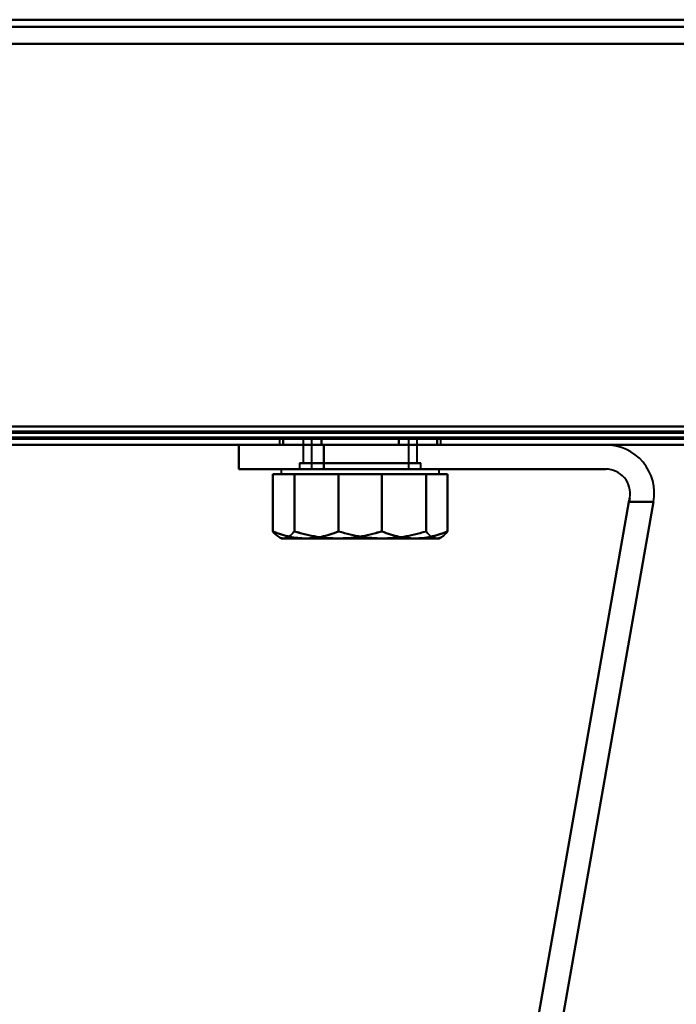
# Model space of a CAD drawing. Header units: millimetres. Extents: x -1087 to 1688, y -120 to 1171.
# Tile 9 of 90: x -558 to -504, y 82 to 163. Entities that reach past the tile are written whole.
import ezdxf

# ---------------------------------------------------------------- set-up
doc = ezdxf.new("R2010")
doc.units = ezdxf.units.MM
doc.layers.add('G-IMPT', color=8, linetype='Continuous', lineweight=40)

# ---------------------------------------------------------------- blocks, each defined once
blk = doc.blocks.new('NEXA 1500 CALQUES_dwg-769064-Arrière')
at = {"layer": 'G-IMPT'}
for p, q in [((653.9, 163.372), (-653.9, 163.372)), ((-688.9, 128.872), (167.9, 128.872)), ((-654.4, 128.372), (654.4, 128.372)), ((-654.4, 128.372), (654.4, 128.372)), ((-540.434, 128.372), (-540.434, 126.372)), ((-540.434, 128.372), (-533.434, 128.372)), ((-540.434, 128.372), (-536.27, 128.372)), ((-533.434, 128.372), (-540.434, 128.372)), ((-536.27, 128.372), (-540.434, 128.372)), ((-537.084, 128.872), (-537.084, 128.372)), ((-537.084, 128.872), (-537.084, 128.372)), ((-530.434, 128.872), (-537.084, 128.872)), ((-537.084, 128.872), (-530.434, 128.872)), ((-530.434, 128.872), (-537.084, 128.872)), ((-537.084, 128.872), (-530.434, 128.872)), ((-537.084, 128.372), (-530.434, 128.372)), ((-537.084, 128.372), (-530.434, 128.372)), ((-523.784, 128.372), (-537.084, 128.372)), ((-523.784, 128.372), (-537.084, 128.372)), ((-537.084, 128.372), (-530.434, 128.372)), ((-537.084, 128.372), (-530.434, 128.372)), ((-523.784, 128.372), (-537.084, 128.372)), ((-523.784, 128.372), (-537.084, 128.372)), ((-536.27, 128.372), (-533.434, 128.372)), ((-533.434, 128.372), (-536.27, 128.372)), ((-535.134, 128.872), (-535.134, 126.872)), ((-535.134, 128.872), (-535.134, 126.872)), ((-535.134, 128.872), (-530.434, 128.872)), ((-525.734, 128.872), (-535.134, 128.872)), ((-530.434, 128.872), (-535.134, 128.872)), ((-535.134, 128.872), (-530.434, 128.872)), ((-528.084, 128.872), (-535.134, 128.872)), ((-534.434, 128.872), (-534.434, 126.372)), ((-534.434, 128.872), (-534.434, 126.372)), ((-534.434, 128.872), (-526.595, 128.872)), ((-530.434, 128.872), (-534.434, 128.872)), ((-534.434, 128.872), (-526.595, 128.872)), ((-530.434, 128.872), (-534.434, 128.872)), ((-534.274, 128.872), (-530.434, 128.872)), ((-534.274, 128.872), (-530.434, 128.872)), ((-530.434, 128.872), (-532.784, 128.872)), ((-530.434, 128.872), (-526.434, 128.872)), ((-530.434, 128.872), (-525.734, 128.872)), ((-526.434, 128.872), (-530.434, 128.872)), ((-525.734, 128.872), (-530.434, 128.872)), ((-530.434, 128.872), (-526.434, 128.872)), ((-530.434, 128.872), (-525.734, 128.872)), ((-526.434, 128.872), (-530.434, 128.872)), ((-525.734, 128.872), (-530.434, 128.872)), ((-523.784, 128.872), (-530.434, 128.872)), ((-530.434, 128.872), (-523.784, 128.872)), ((-523.784, 128.872), (-530.434, 128.872)), ((-530.434, 128.872), (-523.784, 128.872)), ((-530.434, 128.372), (-523.784, 128.372)), ((-530.434, 128.372), (-523.784, 128.372)), ((-526.434, 126.372), (-526.434, 128.872)), ((-526.434, 126.372), (-526.434, 128.872)), ((-525.734, 126.872), (-525.734, 128.872)), ((-525.734, 126.872), (-525.734, 128.872)), ((-523.784, 128.372), (-523.784, 128.872)), ((-523.784, 128.372), (-523.784, 128.872)), ((-535.434, 126.872), (-535.434, 126.372)), ((-535.434, 126.872), (-535.434, 126.372)), ((-525.434, 126.872), (-535.434, 126.872)), ((-525.434, 126.872), (-535.434, 126.872)), ((-535.434, 126.872), (-525.434, 126.872)), ((-535.434, 126.872), (-525.434, 126.872)), ((-525.434, 126.872), (-535.434, 126.872)), ((-525.434, 126.872), (-535.434, 126.872)), ((-535.434, 126.872), (-525.434, 126.872)), ((-535.434, 126.872), (-525.434, 126.872)), ((-535.134, 126.872), (-530.434, 126.872)), ((-535.134, 126.872), (-525.734, 126.872)), ((-530.434, 126.872), (-535.134, 126.872)), ((-535.134, 126.872), (-528.084, 126.872)), ((-526.364, 126.872), (-535.134, 126.872)), ((-525.734, 126.872), (-534.505, 126.872)), ((-532.784, 126.872), (-526.364, 126.872)), ((-530.434, 126.872), (-525.734, 126.872)), ((-525.734, 126.872), (-530.434, 126.872)), ((-528.084, 126.872), (-525.734, 126.872)), ((-525.434, 126.372), (-525.434, 126.872)), ((-525.434, 126.372), (-525.434, 126.872)), ((-533.434, 126.372), (-540.434, 126.372)), ((-540.434, 126.372), (-533.434, 126.372)), ((-540.434, 126.372), (-533.434, 126.372)), ((-533.434, 126.372), (-540.434, 126.372)), ((-536.934, 126.372), (-536.934, 125.972)), ((-536.934, 126.372), (-536.934, 125.972)), ((-536.934, 126.372), (-528.611, 126.372)), ((-536.934, 126.372), (-528.611, 126.372)), ((-528.611, 126.372), (-536.934, 126.372)), ((-528.611, 126.372), (-536.934, 126.372)), ((-536.934, 125.972), (-534.926, 125.972)), ((-536.934, 125.972), (-534.926, 125.972)), ((-534.926, 125.972), (-536.934, 125.972)), ((-534.926, 125.972), (-536.934, 125.972)), ((-536.749, 125.972), (-532.257, 125.972)), ((-536.749, 125.972), (-532.257, 125.972)), ((-532.257, 125.972), (-536.749, 125.972)), ((-532.257, 125.972), (-536.749, 125.972)), ((-525.434, 126.372), (-535.434, 126.372)), ((-525.434, 126.372), (-535.434, 126.372)), ((-535.434, 126.372), (-525.434, 126.372)), ((-535.434, 126.372), (-525.434, 126.372)), ((-525.434, 126.372), (-535.434, 126.372)), ((-525.434, 126.372), (-535.434, 126.372)), ((-535.434, 126.372), (-525.434, 126.372)), ((-535.434, 126.372), (-525.434, 126.372)), ((-534.926, 125.972), (-528.611, 125.972)), ((-534.926, 125.972), (-528.611, 125.972)), ((-528.611, 125.972), (-534.926, 125.972)), ((-528.611, 125.972), (-534.926, 125.972)), ((-526.595, 126.372), (-534.434, 126.372)), ((-534.434, 126.372), (-526.595, 126.372)), ((-526.595, 126.372), (-534.434, 126.372)), ((-534.434, 126.372), (-526.595, 126.372)), ((-526.434, 126.372), (-534.274, 126.372)), ((-534.274, 126.372), (-526.434, 126.372)), ((-526.434, 126.372), (-534.274, 126.372)), ((-534.274, 126.372), (-526.434, 126.372)), ((-532.257, 126.372), (-523.934, 126.372)), ((-532.257, 126.372), (-523.934, 126.372)), ((-523.934, 126.372), (-532.257, 126.372)), ((-523.934, 126.372), (-532.257, 126.372)), ((-532.257, 125.972), (-525.943, 125.972)), ((-532.257, 125.972), (-525.943, 125.972)), ((-525.943, 125.972), (-532.257, 125.972)), ((-525.943, 125.972), (-532.257, 125.972)), ((-528.611, 125.972), (-524.12, 125.972)), ((-528.611, 125.972), (-524.12, 125.972)), ((-524.12, 125.972), (-528.611, 125.972)), ((-524.12, 125.972), (-528.611, 125.972)), ((-525.943, 125.972), (-523.934, 125.972)), ((-525.943, 125.972), (-523.934, 125.972)), ((-523.934, 125.972), (-525.943, 125.972)), ((-523.934, 125.972), (-525.943, 125.972)), ((-523.934, 125.972), (-523.934, 126.372)), ((-523.934, 125.972), (-523.934, 126.372)), ((-537.12, 120.78), (-536.934, 120.672)), ((-537.12, 120.78), (-536.934, 120.672)), ((-523.934, 120.672), (-523.748, 120.78)), ((-523.934, 120.672), (-523.748, 120.78)), ((-536.934, 120.672), (-534.926, 120.672)), ((-536.934, 120.672), (-534.926, 120.672)), ((-534.926, 120.672), (-536.934, 120.672)), ((-534.926, 120.672), (-536.934, 120.672)), ((-536.749, 120.672), (-532.257, 120.672)), ((-536.749, 120.672), (-532.257, 120.672)), ((-532.257, 120.672), (-536.749, 120.672)), ((-532.257, 120.672), (-536.749, 120.672)), ((-534.926, 120.672), (-528.611, 120.672)), ((-534.926, 120.672), (-528.611, 120.672)), ((-528.611, 120.672), (-534.926, 120.672)), ((-528.611, 120.672), (-534.926, 120.672)), ((-532.257, 120.672), (-525.943, 120.672)), ((-532.257, 120.672), (-525.943, 120.672)), ((-525.943, 120.672), (-532.257, 120.672)), ((-525.943, 120.672), (-532.257, 120.672)), ((-528.611, 120.672), (-524.12, 120.672)), ((-528.611, 120.672), (-524.12, 120.672)), ((-524.12, 120.672), (-528.611, 120.672)), ((-524.12, 120.672), (-528.611, 120.672)), ((-525.943, 120.672), (-523.934, 120.672)), ((-525.943, 120.672), (-523.934, 120.672)), ((-523.934, 120.672), (-525.943, 120.672)), ((-523.934, 120.672), (-525.943, 120.672))]:
    blk.add_line(p, q, dxfattribs=at)
at = {"layer": 'G-IMPT', "flags": 128}
for points in [[(-653.9, 163.372), (-326.95, 163.372), (0, 163.372), (326.95, 163.372), (653.9, 163.372)], [(653.9, 163.372), (326.95, 163.372), (0, 163.372), (-326.95, 163.372), (-653.9, 163.372)], [(-653.9, 163.372), (-326.95, 163.372), (0, 163.372), (326.95, 163.372), (653.9, 163.372)], [(653.9, 163.372), (326.95, 163.372), (0, 163.372), (-326.95, 163.372), (-653.9, 163.372)], [(-653.9, 162.772), (-326.95, 162.772), (0, 162.772), (326.95, 162.772), (653.9, 162.772)], [(653.9, 162.772), (326.95, 162.772), (0, 162.772), (-326.95, 162.772), (-653.9, 162.772)], [(653.9, 162.772), (326.95, 162.772), (0, 162.772), (-326.95, 162.772), (-653.9, 162.772)], [(-653.9, 162.772), (-326.95, 162.772), (0, 162.772), (326.95, 162.772), (653.9, 162.772)], [(654.4, 161.372), (327.2, 161.372), (0, 161.372), (-327.2, 161.372), (-654.4, 161.372)], [(-654.4, 161.372), (-327.2, 161.372), (0, 161.372), (327.2, 161.372), (654.4, 161.372)], [(653.9, 161.372), (326.95, 161.372), (0, 161.372), (-326.95, 161.372), (-653.9, 161.372)], [(653.9, 161.372), (326.95, 161.372), (0, 161.372), (-326.95, 161.372), (-653.9, 161.372)], [(-653.9, 161.372), (-326.95, 161.372), (0, 161.372), (326.95, 161.372), (653.9, 161.372)], [(-653.9, 161.372), (-326.95, 161.372), (0, 161.372), (326.95, 161.372), (653.9, 161.372)], [(653.9, 161.372), (326.95, 161.372), (0, 161.372), (-326.95, 161.372), (-653.9, 161.372)], [(-653.9, 161.372), (-326.95, 161.372), (0, 161.372), (326.95, 161.372), (653.9, 161.372)], [(653.9, 129.872), (326.95, 129.872), (0, 129.872), (-326.95, 129.872), (-653.9, 129.872)], [(-653.9, 129.872), (-326.95, 129.872), (0, 129.872), (326.95, 129.872), (653.9, 129.872)], [(653.9, 129.872), (326.95, 129.872), (0, 129.872), (-326.95, 129.872), (-653.9, 129.872)], [(-653.9, 129.872), (-326.95, 129.872), (0, 129.872), (326.95, 129.872), (653.9, 129.872)], [(-653.9, 129.872), (-326.95, 129.872), (0, 129.872), (326.95, 129.872), (653.9, 129.872)], [(653.9, 129.872), (326.95, 129.872), (0, 129.872), (-326.95, 129.872), (-653.9, 129.872)], [(653.9, 129.872), (326.95, 129.872), (0, 129.872), (-326.95, 129.872), (-653.9, 129.872)], [(-653.9, 129.872), (-326.95, 129.872), (0, 129.872), (326.95, 129.872), (653.9, 129.872)], [(-689.4, 128.972), (-474.95, 128.972), (-260.5, 128.972), (-46.05, 128.972), (168.4, 128.972)], [(-689.4, 128.972), (-474.95, 128.972), (-260.5, 128.972), (-46.05, 128.972), (168.4, 128.972)], [(168.4, 128.972), (-46.05, 128.972), (-260.5, 128.972), (-474.95, 128.972), (-689.4, 128.972)], [(167.9, 129.472), (-46.3, 129.472), (-260.5, 129.472), (-474.7, 129.472), (-688.9, 129.472)], [(167.9, 129.472), (-46.3, 129.472), (-260.5, 129.472), (-474.7, 129.472), (-688.9, 129.472)], [(-688.9, 129.472), (-474.7, 129.472), (-260.5, 129.472), (-46.3, 129.472), (167.9, 129.472)], [(-688.9, 129.372), (-474.7, 129.372), (-260.5, 129.372), (-46.3, 129.372), (167.9, 129.372)], [(167.9, 129.372), (-46.3, 129.372), (-260.5, 129.372), (-474.7, 129.372), (-688.9, 129.372)], [(-688.9, 129.372), (-474.7, 129.372), (-260.5, 129.372), (-46.3, 129.372), (167.9, 129.372)], [(654.4, 128.972), (327.2, 128.972), (0, 128.972), (-327.2, 128.972), (-654.4, 128.972)], [(-654.4, 128.972), (-327.2, 128.972), (0, 128.972), (327.2, 128.972), (654.4, 128.972)], [(-654.4, 128.972), (-327.2, 128.972), (0, 128.972), (327.2, 128.972), (654.4, 128.972)], [(654.4, 128.972), (327.2, 128.972), (0, 128.972), (-327.2, 128.972), (-654.4, 128.972)], [(654.4, 128.972), (327.2, 128.972), (0, 128.972), (-327.2, 128.972), (-654.4, 128.972)], [(654.4, 128.972), (327.2, 128.972), (0, 128.972), (-327.2, 128.972), (-654.4, 128.972)], [(-654.4, 128.972), (-327.2, 128.972), (0, 128.972), (327.2, 128.972), (654.4, 128.972)], [(-654.4, 128.972), (-327.2, 128.972), (0, 128.972), (327.2, 128.972), (654.4, 128.972)], [(654.4, 128.972), (327.2, 128.972), (0, 128.972), (-327.2, 128.972), (-654.4, 128.972)], [(-654, 129.372), (-327, 129.372), (0, 129.372), (327, 129.372), (654, 129.372)], [(654, 129.372), (327, 129.372), (0, 129.372), (-327, 129.372), (-654, 129.372)], [(-653.9, 129.472), (-326.95, 129.472), (0, 129.472), (326.95, 129.472), (653.9, 129.472)], [(653.9, 129.472), (326.95, 129.472), (0, 129.472), (-326.95, 129.472), (-653.9, 129.472)], [(653.9, 129.372), (326.95, 129.372), (0, 129.372), (-326.95, 129.372), (-653.9, 129.372)], [(-653.9, 129.372), (-326.95, 129.372), (0, 129.372), (326.95, 129.372), (653.9, 129.372)], [(168.4, 128.872), (-46.05, 128.872), (-260.5, 128.872), (-474.95, 128.872), (-689.4, 128.872)], [(-689.4, 128.372), (-474.95, 128.372), (-260.5, 128.372), (-46.05, 128.372), (168.4, 128.372)], [(-689.4, 128.372), (-474.95, 128.372), (-260.5, 128.372), (-46.05, 128.372), (168.4, 128.372)], [(168.4, 128.372), (-46.05, 128.372), (-260.5, 128.372), (-474.95, 128.372), (-689.4, 128.372)], [(168.4, 128.372), (-46.05, 128.372), (-260.5, 128.372), (-474.95, 128.372), (-689.4, 128.372)], [(-688.9, 128.872), (-474.7, 128.872), (-260.5, 128.872), (-46.3, 128.872), (167.9, 128.872)], [(167.9, 128.872), (-46.3, 128.872), (-260.5, 128.872), (-474.7, 128.872), (-688.9, 128.872)], [(-688.9, 128.872), (-474.7, 128.872), (-260.5, 128.872), (-46.3, 128.872), (167.9, 128.872)], [(167.9, 128.872), (-46.3, 128.872), (-260.5, 128.872), (-474.7, 128.872), (-688.9, 128.872)], [(-688.9, 128.872), (-474.7, 128.872), (-260.5, 128.872), (-46.3, 128.872), (167.9, 128.872)], [(167.9, 128.872), (-46.3, 128.872), (-260.5, 128.872), (-474.7, 128.872), (-688.9, 128.872)], [(-654.4, 128.872), (-327.2, 128.872), (0, 128.872), (327.2, 128.872), (654.4, 128.872)], [(654.4, 128.872), (327.2, 128.872), (0, 128.872), (-327.2, 128.872), (-654.4, 128.872)], [(-654.4, 128.872), (-327.2, 128.872), (0, 128.872), (327.2, 128.872), (654.4, 128.872)], [(-654.4, 128.372), (-327.2, 128.372), (0, 128.372), (327.2, 128.372), (654.4, 128.372)], [(654.4, 128.372), (327.2, 128.372), (0, 128.372), (-327.2, 128.372), (-654.4, 128.372)], [(-654, 128.872), (-327, 128.872), (0, 128.872), (327, 128.872), (654, 128.872)], [(654, 128.872), (327, 128.872), (0, 128.872), (-327, 128.872), (-654, 128.872)], [(-654, 128.872), (-327, 128.872), (0, 128.872), (327, 128.872), (654, 128.872)], [(654, 128.872), (327, 128.872), (0, 128.872), (-327, 128.872), (-654, 128.872)], [(-653.9, 128.872), (-326.95, 128.872), (0, 128.872), (326.95, 128.872), (653.9, 128.872)], [(653.9, 128.872), (326.95, 128.872), (0, 128.872), (-326.95, 128.872), (-653.9, 128.872)], [(653.9, 128.872), (326.95, 128.872), (0, 128.872), (-326.95, 128.872), (-653.9, 128.872)], [(-653.9, 128.872), (-326.95, 128.872), (0, 128.872), (326.95, 128.872), (653.9, 128.872)], [(-653.9, 128.872), (-326.95, 128.872), (0, 128.872), (326.95, 128.872), (653.9, 128.872)], [(653.9, 128.872), (326.95, 128.872), (0, 128.872), (-326.95, 128.872), (-653.9, 128.872)], [(-639.165, 128.372), (-613.441, 128.372), (-587.717, 128.372), (-561.993, 128.372), (-536.27, 128.372)], [(-536.27, 128.372), (-561.993, 128.372), (-587.717, 128.372), (-613.441, 128.372), (-639.165, 128.372)], [(-540.434, 128.372), (-564.076, 128.372), (-587.717, 128.372), (-611.359, 128.372), (-635, 128.372)], [(-635, 128.372), (-611.359, 128.372), (-587.717, 128.372), (-564.076, 128.372), (-540.434, 128.372)], [(-540.434, 128.372), (-564.076, 128.372), (-587.717, 128.372), (-611.359, 128.372), (-635, 128.372)], [(-635, 128.372), (-611.359, 128.372), (-587.717, 128.372), (-564.076, 128.372), (-540.434, 128.372)], [(-540.434, 128.372), (-540.434, 127.872), (-540.434, 127.372), (-540.434, 126.872), (-540.434, 126.372)], [(-540.434, 128.372), (-540.434, 127.872), (-540.434, 127.372), (-540.434, 126.872), (-540.434, 126.372)], [(-540.434, 126.372), (-540.434, 126.872), (-540.434, 127.372), (-540.434, 127.872), (-540.434, 128.372)], [(-540.434, 126.372), (-540.434, 126.872), (-540.434, 127.372), (-540.434, 127.872), (-540.434, 128.372)], [(-510.201, 128.372), (-517.76, 128.372), (-525.318, 128.372), (-532.876, 128.372), (-540.434, 128.372)], [(-510.201, 128.372), (-517.76, 128.372), (-525.318, 128.372), (-532.876, 128.372), (-540.434, 128.372)], [(-540.434, 128.372), (-532.876, 128.372), (-525.318, 128.372), (-517.76, 128.372), (-510.201, 128.372)], [(-540.434, 128.372), (-532.876, 128.372), (-525.318, 128.372), (-517.76, 128.372), (-510.201, 128.372)], [(-536.785, 128.372), (-536.785, 128.497), (-536.785, 128.622), (-536.785, 128.747), (-536.785, 128.872)], [(-536.785, 128.872), (-535.991, 128.872), (-535.197, 128.872), (-534.404, 128.872), (-533.61, 128.872)], [(-533.61, 128.872), (-534.404, 128.872), (-535.197, 128.872), (-535.991, 128.872), (-536.785, 128.872)], [(-536.785, 128.872), (-536.785, 128.747), (-536.785, 128.622), (-536.785, 128.497), (-536.785, 128.372)], [(-533.61, 128.872), (-534.404, 128.872), (-535.197, 128.872), (-535.991, 128.872), (-536.785, 128.872)], [(-536.785, 128.872), (-535.991, 128.872), (-535.197, 128.872), (-534.404, 128.872), (-533.61, 128.872)], [(-536.785, 128.372), (-536.785, 128.497), (-536.785, 128.622), (-536.785, 128.747), (-536.785, 128.872)], [(-536.785, 128.872), (-535.991, 128.872), (-535.197, 128.872), (-534.404, 128.872), (-533.61, 128.872)], [(-533.61, 128.872), (-534.404, 128.872), (-535.197, 128.872), (-535.991, 128.872), (-536.785, 128.872)], [(-536.785, 128.872), (-536.785, 128.747), (-536.785, 128.622), (-536.785, 128.497), (-536.785, 128.372)], [(-533.61, 128.872), (-534.404, 128.872), (-535.197, 128.872), (-535.991, 128.872), (-536.785, 128.872)], [(-536.785, 128.872), (-535.991, 128.872), (-535.197, 128.872), (-534.404, 128.872), (-533.61, 128.872)], [(-533.61, 128.372), (-534.404, 128.372), (-535.197, 128.372), (-535.991, 128.372), (-536.785, 128.372)], [(-536.785, 128.372), (-535.991, 128.372), (-535.197, 128.372), (-534.404, 128.372), (-533.61, 128.372)], [(-536.785, 128.372), (-535.991, 128.372), (-535.197, 128.372), (-534.404, 128.372), (-533.61, 128.372)], [(-533.61, 128.372), (-534.404, 128.372), (-535.197, 128.372), (-535.991, 128.372), (-536.785, 128.372)], [(-533.61, 128.372), (-534.404, 128.372), (-535.197, 128.372), (-535.991, 128.372), (-536.785, 128.372)], [(-536.785, 128.372), (-535.991, 128.372), (-535.197, 128.372), (-534.404, 128.372), (-533.61, 128.372)], [(-533.61, 128.372), (-534.404, 128.372), (-535.197, 128.372), (-535.991, 128.372), (-536.785, 128.372)], [(-536.785, 128.372), (-535.991, 128.372), (-535.197, 128.372), (-534.404, 128.372), (-533.61, 128.372)], [(-536.27, 128.372), (-529.753, 128.372), (-523.236, 128.372), (-516.718, 128.372), (-510.201, 128.372)], [(-510.201, 128.372), (-516.718, 128.372), (-523.236, 128.372), (-529.753, 128.372), (-536.27, 128.372)], [(-533.61, 128.872), (-533.61, 128.747), (-533.61, 128.622), (-533.61, 128.497), (-533.61, 128.372)], [(-533.61, 128.372), (-533.61, 128.497), (-533.61, 128.622), (-533.61, 128.747), (-533.61, 128.872)], [(-533.61, 128.372), (-533.61, 128.497), (-533.61, 128.622), (-533.61, 128.747), (-533.61, 128.872)], [(-533.61, 128.872), (-532.022, 128.872), (-530.434, 128.872), (-528.847, 128.872), (-527.259, 128.872)], [(-527.259, 128.872), (-528.847, 128.872), (-530.434, 128.872), (-532.022, 128.872), (-533.61, 128.872)], [(-533.61, 128.872), (-533.61, 128.747), (-533.61, 128.622), (-533.61, 128.497), (-533.61, 128.372)], [(-533.61, 128.872), (-532.022, 128.872), (-530.434, 128.872), (-528.847, 128.872), (-527.259, 128.872)], [(-527.259, 128.872), (-528.847, 128.872), (-530.434, 128.872), (-532.022, 128.872), (-533.61, 128.872)], [(-533.61, 128.372), (-533.61, 128.497), (-533.61, 128.622), (-533.61, 128.747), (-533.61, 128.872)], [(-533.61, 128.872), (-532.022, 128.872), (-530.434, 128.872), (-528.847, 128.872), (-527.259, 128.872)], [(-533.61, 128.872), (-533.61, 128.747), (-533.61, 128.622), (-533.61, 128.497), (-533.61, 128.372)], [(-533.61, 128.372), (-533.61, 128.497), (-533.61, 128.622), (-533.61, 128.747), (-533.61, 128.872)], [(-527.259, 128.872), (-528.847, 128.872), (-530.434, 128.872), (-532.022, 128.872), (-533.61, 128.872)], [(-533.61, 128.872), (-533.61, 128.747), (-533.61, 128.622), (-533.61, 128.497), (-533.61, 128.372)], [(-533.61, 128.872), (-532.022, 128.872), (-530.434, 128.872), (-528.847, 128.872), (-527.259, 128.872)], [(-527.259, 128.872), (-528.847, 128.872), (-530.434, 128.872), (-532.022, 128.872), (-533.61, 128.872)], [(-527.259, 128.372), (-528.847, 128.372), (-530.434, 128.372), (-532.022, 128.372), (-533.61, 128.372)], [(-533.61, 128.372), (-532.022, 128.372), (-530.434, 128.372), (-528.847, 128.372), (-527.259, 128.372)], [(-533.61, 128.372), (-532.022, 128.372), (-530.434, 128.372), (-528.847, 128.372), (-527.259, 128.372)], [(-527.259, 128.372), (-528.847, 128.372), (-530.434, 128.372), (-532.022, 128.372), (-533.61, 128.372)], [(-527.259, 128.372), (-528.847, 128.372), (-530.434, 128.372), (-532.022, 128.372), (-533.61, 128.372)], [(-533.61, 128.372), (-532.022, 128.372), (-530.434, 128.372), (-528.847, 128.372), (-527.259, 128.372)], [(-527.259, 128.372), (-528.847, 128.372), (-530.434, 128.372), (-532.022, 128.372), (-533.61, 128.372)], [(-533.61, 128.372), (-532.022, 128.372), (-530.434, 128.372), (-528.847, 128.372), (-527.259, 128.372)], [(-533.434, 126.372), (-533.434, 126.872), (-533.434, 127.372), (-533.434, 127.872), (-533.434, 128.372)], [(-533.434, 128.372), (-533.434, 127.872), (-533.434, 127.372), (-533.434, 126.872), (-533.434, 126.372)], [(-510.201, 128.372), (-516.01, 128.372), (-521.818, 128.372), (-527.626, 128.372), (-533.434, 128.372)], [(-533.434, 128.372), (-533.434, 127.872), (-533.434, 127.372), (-533.434, 126.872), (-533.434, 126.372)], [(-533.434, 128.372), (-527.626, 128.372), (-521.818, 128.372), (-516.01, 128.372), (-510.201, 128.372)], [(-510.201, 128.372), (-516.01, 128.372), (-521.818, 128.372), (-527.626, 128.372), (-533.434, 128.372)], [(-533.434, 126.372), (-533.434, 126.872), (-533.434, 127.372), (-533.434, 127.872), (-533.434, 128.372)], [(-533.434, 128.372), (-527.626, 128.372), (-521.818, 128.372), (-516.01, 128.372), (-510.201, 128.372)], [(-527.259, 128.872), (-527.259, 128.747), (-527.259, 128.622), (-527.259, 128.497), (-527.259, 128.372)], [(-527.259, 128.372), (-527.259, 128.497), (-527.259, 128.622), (-527.259, 128.747), (-527.259, 128.872)], [(-524.083, 128.872), (-524.877, 128.872), (-525.671, 128.872), (-526.465, 128.872), (-527.259, 128.872)], [(-527.259, 128.872), (-527.259, 128.747), (-527.259, 128.622), (-527.259, 128.497), (-527.259, 128.372)], [(-527.259, 128.372), (-527.259, 128.497), (-527.259, 128.622), (-527.259, 128.747), (-527.259, 128.872)], [(-527.259, 128.872), (-526.465, 128.872), (-525.671, 128.872), (-524.877, 128.872), (-524.083, 128.872)], [(-527.259, 128.872), (-526.465, 128.872), (-525.671, 128.872), (-524.877, 128.872), (-524.083, 128.872)], [(-524.083, 128.872), (-524.877, 128.872), (-525.671, 128.872), (-526.465, 128.872), (-527.259, 128.872)], [(-527.259, 128.372), (-527.259, 128.497), (-527.259, 128.622), (-527.259, 128.747), (-527.259, 128.872)], [(-527.259, 128.872), (-526.465, 128.872), (-525.671, 128.872), (-524.877, 128.872), (-524.083, 128.872)], [(-527.259, 128.872), (-527.259, 128.747), (-527.259, 128.622), (-527.259, 128.497), (-527.259, 128.372)], [(-524.083, 128.872), (-524.877, 128.872), (-525.671, 128.872), (-526.465, 128.872), (-527.259, 128.872)], [(-527.259, 128.872), (-527.259, 128.747), (-527.259, 128.622), (-527.259, 128.497), (-527.259, 128.372)], [(-527.259, 128.372), (-527.259, 128.497), (-527.259, 128.622), (-527.259, 128.747), (-527.259, 128.872)], [(-527.259, 128.872), (-526.465, 128.872), (-525.671, 128.872), (-524.877, 128.872), (-524.083, 128.872)], [(-524.083, 128.872), (-524.877, 128.872), (-525.671, 128.872), (-526.465, 128.872), (-527.259, 128.872)], [(-527.259, 128.372), (-526.465, 128.372), (-525.671, 128.372), (-524.877, 128.372), (-524.083, 128.372)], [(-524.083, 128.372), (-524.877, 128.372), (-525.671, 128.372), (-526.465, 128.372), (-527.259, 128.372)], [(-527.259, 128.372), (-526.465, 128.372), (-525.671, 128.372), (-524.877, 128.372), (-524.083, 128.372)], [(-524.083, 128.372), (-524.877, 128.372), (-525.671, 128.372), (-526.465, 128.372), (-527.259, 128.372)], [(-524.083, 128.372), (-524.877, 128.372), (-525.671, 128.372), (-526.465, 128.372), (-527.259, 128.372)], [(-527.259, 128.372), (-526.465, 128.372), (-525.671, 128.372), (-524.877, 128.372), (-524.083, 128.372)], [(-527.259, 128.372), (-526.465, 128.372), (-525.671, 128.372), (-524.877, 128.372), (-524.083, 128.372)], [(-524.083, 128.372), (-524.877, 128.372), (-525.671, 128.372), (-526.465, 128.372), (-527.259, 128.372)], [(-524.083, 128.372), (-524.083, 128.497), (-524.083, 128.622), (-524.083, 128.747), (-524.083, 128.872)], [(-524.083, 128.872), (-524.083, 128.747), (-524.083, 128.622), (-524.083, 128.497), (-524.083, 128.372)], [(-524.083, 128.872), (-524.083, 128.747), (-524.083, 128.622), (-524.083, 128.497), (-524.083, 128.372)], [(-524.083, 128.372), (-524.083, 128.497), (-524.083, 128.622), (-524.083, 128.747), (-524.083, 128.872)], [(510.201, 128.372), (255.101, 128.372), (0, 128.372), (-255.101, 128.372), (-510.201, 128.372)], [(-510.201, 128.372), (-255.101, 128.372), (0, 128.372), (255.101, 128.372), (510.201, 128.372)], [(510.201, 128.372), (255.101, 128.372), (0, 128.372), (-255.101, 128.372), (-510.201, 128.372)], [(-510.201, 128.372), (-255.101, 128.372), (0, 128.372), (255.101, 128.372), (510.201, 128.372)], [(510.201, 128.372), (255.101, 128.372), (0, 128.372), (-255.101, 128.372), (-510.201, 128.372)], [(-510.201, 128.372), (-255.101, 128.372), (0, 128.372), (255.101, 128.372), (510.201, 128.372)], [(-537.639, 121.253), (-537.639, 122.433), (-537.639, 123.613), (-537.639, 124.792), (-537.639, 125.972)], [(-537.639, 125.972), (-536.96, 125.972), (-536.282, 125.972), (-535.604, 125.972), (-534.926, 125.972)], [(-536.749, 125.972), (-536.971, 125.972), (-537.194, 125.972), (-537.416, 125.972), (-537.639, 125.972)], [(-537.639, 125.972), (-537.639, 124.792), (-537.639, 123.613), (-537.639, 122.433), (-537.639, 121.253)], [(-537.639, 121.253), (-537.639, 122.433), (-537.639, 123.613), (-537.639, 124.792), (-537.639, 125.972)], [(-537.639, 125.972), (-536.96, 125.972), (-536.282, 125.972), (-535.604, 125.972), (-534.926, 125.972)], [(-536.749, 125.972), (-536.971, 125.972), (-537.194, 125.972), (-537.416, 125.972), (-537.639, 125.972)], [(-537.639, 125.972), (-537.639, 124.792), (-537.639, 123.613), (-537.639, 122.433), (-537.639, 121.253)], [(-534.926, 125.972), (-535.604, 125.972), (-536.282, 125.972), (-536.96, 125.972), (-537.639, 125.972)], [(-537.639, 125.972), (-537.416, 125.972), (-537.194, 125.972), (-536.971, 125.972), (-536.749, 125.972)], [(-534.926, 125.972), (-535.604, 125.972), (-536.282, 125.972), (-536.96, 125.972), (-537.639, 125.972)], [(-537.639, 125.972), (-537.416, 125.972), (-537.194, 125.972), (-536.971, 125.972), (-536.749, 125.972)], [(-535.86, 125.972), (-536.082, 125.972), (-536.304, 125.972), (-536.527, 125.972), (-536.749, 125.972)], [(-535.86, 125.972), (-536.082, 125.972), (-536.304, 125.972), (-536.527, 125.972), (-536.749, 125.972)], [(-536.749, 125.972), (-536.527, 125.972), (-536.304, 125.972), (-536.082, 125.972), (-535.86, 125.972)], [(-536.749, 125.972), (-536.527, 125.972), (-536.304, 125.972), (-536.082, 125.972), (-535.86, 125.972)], [(-532.257, 125.972), (-533.158, 125.972), (-534.059, 125.972), (-534.959, 125.972), (-535.86, 125.972)], [(-535.86, 125.972), (-535.86, 124.792), (-535.86, 123.613), (-535.86, 122.433), (-535.86, 121.253)], [(-535.86, 121.253), (-535.86, 122.433), (-535.86, 123.613), (-535.86, 124.792), (-535.86, 125.972)], [(-532.257, 125.972), (-533.158, 125.972), (-534.059, 125.972), (-534.959, 125.972), (-535.86, 125.972)], [(-535.86, 125.972), (-535.86, 124.792), (-535.86, 123.613), (-535.86, 122.433), (-535.86, 121.253)], [(-535.86, 121.253), (-535.86, 122.433), (-535.86, 123.613), (-535.86, 124.792), (-535.86, 125.972)], [(-535.86, 125.972), (-534.959, 125.972), (-534.059, 125.972), (-533.158, 125.972), (-532.257, 125.972)], [(-535.86, 125.972), (-534.959, 125.972), (-534.059, 125.972), (-533.158, 125.972), (-532.257, 125.972)], [(-534.926, 125.972), (-534.248, 125.972), (-533.57, 125.972), (-532.891, 125.972), (-532.213, 125.972)], [(-534.926, 125.972), (-534.248, 125.972), (-533.57, 125.972), (-532.891, 125.972), (-532.213, 125.972)], [(-532.213, 125.972), (-532.891, 125.972), (-533.57, 125.972), (-534.248, 125.972), (-534.926, 125.972)], [(-532.213, 125.972), (-532.891, 125.972), (-533.57, 125.972), (-534.248, 125.972), (-534.926, 125.972)], [(-533.434, 126.372), (-527.626, 126.372), (-521.818, 126.372), (-516.01, 126.372), (-510.201, 126.372)], [(-510.201, 126.372), (-516.01, 126.372), (-521.818, 126.372), (-527.626, 126.372), (-533.434, 126.372)], [(-533.434, 126.372), (-527.626, 126.372), (-521.818, 126.372), (-516.01, 126.372), (-510.201, 126.372)], [(-510.201, 126.372), (-516.01, 126.372), (-521.818, 126.372), (-527.626, 126.372), (-533.434, 126.372)], [(-528.655, 125.972), (-529.556, 125.972), (-530.456, 125.972), (-531.357, 125.972), (-532.257, 125.972)], [(-528.655, 125.972), (-529.556, 125.972), (-530.456, 125.972), (-531.357, 125.972), (-532.257, 125.972)], [(-532.257, 125.972), (-531.357, 125.972), (-530.456, 125.972), (-529.556, 125.972), (-528.655, 125.972)], [(-532.257, 125.972), (-531.357, 125.972), (-530.456, 125.972), (-529.556, 125.972), (-528.655, 125.972)], [(-532.213, 125.972), (-532.213, 124.792), (-532.213, 123.613), (-532.213, 122.433), (-532.213, 121.253)], [(-532.213, 121.253), (-532.213, 122.433), (-532.213, 123.613), (-532.213, 124.792), (-532.213, 125.972)], [(-532.213, 125.972), (-531.313, 125.972), (-530.412, 125.972), (-529.512, 125.972), (-528.611, 125.972)], [(-532.213, 125.972), (-532.213, 124.792), (-532.213, 123.613), (-532.213, 122.433), (-532.213, 121.253)], [(-532.213, 121.253), (-532.213, 122.433), (-532.213, 123.613), (-532.213, 124.792), (-532.213, 125.972)], [(-532.213, 125.972), (-531.313, 125.972), (-530.412, 125.972), (-529.512, 125.972), (-528.611, 125.972)], [(-528.611, 125.972), (-529.512, 125.972), (-530.412, 125.972), (-531.313, 125.972), (-532.213, 125.972)], [(-528.611, 125.972), (-529.512, 125.972), (-530.412, 125.972), (-531.313, 125.972), (-532.213, 125.972)], [(-525.943, 125.972), (-526.621, 125.972), (-527.299, 125.972), (-527.977, 125.972), (-528.655, 125.972)], [(-528.655, 125.972), (-528.655, 124.792), (-528.655, 123.613), (-528.655, 122.433), (-528.655, 121.253)], [(-528.655, 121.253), (-528.655, 122.433), (-528.655, 123.613), (-528.655, 124.792), (-528.655, 125.972)], [(-525.943, 125.972), (-526.621, 125.972), (-527.299, 125.972), (-527.977, 125.972), (-528.655, 125.972)], [(-528.655, 125.972), (-528.655, 124.792), (-528.655, 123.613), (-528.655, 122.433), (-528.655, 121.253)], [(-528.655, 121.253), (-528.655, 122.433), (-528.655, 123.613), (-528.655, 124.792), (-528.655, 125.972)], [(-528.655, 125.972), (-527.977, 125.972), (-527.299, 125.972), (-526.621, 125.972), (-525.943, 125.972)], [(-528.655, 125.972), (-527.977, 125.972), (-527.299, 125.972), (-526.621, 125.972), (-525.943, 125.972)], [(-528.611, 125.972), (-527.711, 125.972), (-526.81, 125.972), (-525.91, 125.972), (-525.009, 125.972)], [(-528.611, 125.972), (-527.711, 125.972), (-526.81, 125.972), (-525.91, 125.972), (-525.009, 125.972)], [(-525.009, 125.972), (-525.91, 125.972), (-526.81, 125.972), (-527.711, 125.972), (-528.611, 125.972)], [(-525.009, 125.972), (-525.91, 125.972), (-526.81, 125.972), (-527.711, 125.972), (-528.611, 125.972)], [(-523.23, 125.972), (-523.908, 125.972), (-524.586, 125.972), (-525.265, 125.972), (-525.943, 125.972)], [(-523.23, 125.972), (-523.908, 125.972), (-524.586, 125.972), (-525.265, 125.972), (-525.943, 125.972)], [(-525.943, 125.972), (-525.265, 125.972), (-524.586, 125.972), (-523.908, 125.972), (-523.23, 125.972)], [(-525.943, 125.972), (-525.265, 125.972), (-524.586, 125.972), (-523.908, 125.972), (-523.23, 125.972)], [(-525.009, 125.972), (-525.009, 124.792), (-525.009, 123.613), (-525.009, 122.433), (-525.009, 121.253)], [(-525.009, 121.253), (-525.009, 122.433), (-525.009, 123.613), (-525.009, 124.792), (-525.009, 125.972)], [(-525.009, 125.972), (-524.787, 125.972), (-524.564, 125.972), (-524.342, 125.972), (-524.12, 125.972)], [(-525.009, 125.972), (-525.009, 124.792), (-525.009, 123.613), (-525.009, 122.433), (-525.009, 121.253)], [(-525.009, 121.253), (-525.009, 122.433), (-525.009, 123.613), (-525.009, 124.792), (-525.009, 125.972)], [(-525.009, 125.972), (-524.787, 125.972), (-524.564, 125.972), (-524.342, 125.972), (-524.12, 125.972)], [(-524.12, 125.972), (-524.342, 125.972), (-524.564, 125.972), (-524.787, 125.972), (-525.009, 125.972)], [(-524.12, 125.972), (-524.342, 125.972), (-524.564, 125.972), (-524.787, 125.972), (-525.009, 125.972)], [(-524.12, 125.972), (-523.897, 125.972), (-523.675, 125.972), (-523.452, 125.972), (-523.23, 125.972)], [(-524.12, 125.972), (-523.897, 125.972), (-523.675, 125.972), (-523.452, 125.972), (-523.23, 125.972)], [(-523.23, 125.972), (-523.452, 125.972), (-523.675, 125.972), (-523.897, 125.972), (-524.12, 125.972)], [(-523.23, 125.972), (-523.452, 125.972), (-523.675, 125.972), (-523.897, 125.972), (-524.12, 125.972)], [(-523.23, 125.972), (-523.23, 124.792), (-523.23, 123.613), (-523.23, 122.433), (-523.23, 121.253)], [(-523.23, 121.253), (-523.23, 122.433), (-523.23, 123.613), (-523.23, 124.792), (-523.23, 125.972)], [(-523.23, 125.972), (-523.23, 124.792), (-523.23, 123.613), (-523.23, 122.433), (-523.23, 121.253)], [(-523.23, 121.253), (-523.23, 122.433), (-523.23, 123.613), (-523.23, 124.792), (-523.23, 125.972)], [(-508.293, 123.678), (-508.278, 123.765), (-508.262, 123.851), (-508.247, 123.938), (-508.232, 124.025)], [(-508.232, 124.025), (-508.247, 123.938), (-508.262, 123.851), (-508.278, 123.765), (-508.293, 123.678)], [(-508.232, 124.025), (-508.247, 123.938), (-508.262, 123.851), (-508.278, 123.765), (-508.293, 123.678)], [(-508.293, 123.678), (-508.278, 123.765), (-508.262, 123.851), (-508.247, 123.938), (-508.232, 124.025)], [(-508.293, 123.678), (-513.584, 93.671), (-518.875, 63.665), (-524.166, 33.659), (-529.457, 3.653)], [(-529.457, 3.653), (-524.166, 33.659), (-518.875, 63.665), (-513.584, 93.671), (-508.293, 123.678)], [(-508.293, 123.678), (-513.584, 93.671), (-518.875, 63.665), (-524.166, 33.659), (-529.457, 3.653)], [(-529.457, 3.653), (-524.166, 33.659), (-518.875, 63.665), (-513.584, 93.671), (-508.293, 123.678)], [(-527.487, 3.305), (-522.181, 33.398), (-516.875, 63.492), (-511.568, 93.585), (-506.262, 123.678)], [(-506.262, 123.678), (-511.568, 93.585), (-516.875, 63.492), (-522.181, 33.398), (-527.487, 3.305)], [(-527.487, 3.305), (-522.181, 33.398), (-516.875, 63.492), (-511.568, 93.585), (-506.262, 123.678)], [(-506.262, 123.678), (-511.568, 93.585), (-516.875, 63.492), (-522.181, 33.398), (-527.487, 3.305)], [(-506.262, 123.678), (-506.77, 123.678), (-507.278, 123.678), (-507.785, 123.678), (-508.293, 123.678)], [(-508.293, 123.678), (-507.785, 123.678), (-507.278, 123.678), (-506.77, 123.678), (-506.262, 123.678)], [(-508.293, 123.678), (-507.785, 123.678), (-507.278, 123.678), (-506.77, 123.678), (-506.262, 123.678)], [(-506.262, 123.678), (-506.77, 123.678), (-507.278, 123.678), (-507.785, 123.678), (-508.293, 123.678)]]:
    blk.add_lwpolyline(points, dxfattribs=at)
at = {"layer": 'G-IMPT'}
for radius in [4, 4, 4, 4, 2, 2, 2, 2]:
    blk.add_arc((-510.201, 124.372), radius, 350, 90, dxfattribs=at)
for points, knots in [([(-537.639, 121.253), (-537.388, 121.153), (-536.903, 120.979), (-535.996, 120.74), (-535.361, 120.671), (-534.926, 120.672)], [0, 0, 0, 0, 0.25, 0.5, 1, 1, 1, 1]), ([(-536.749, 120.672), (-536.891, 120.671), (-537.096, 120.74), (-537.395, 120.979), (-537.557, 121.153), (-537.639, 121.253)], [0, 0, 0, 0, 0.5, 0.75, 1, 1, 1, 1]), ([(-537.639, 121.253), (-537.388, 121.153), (-536.903, 120.979), (-535.996, 120.74), (-535.361, 120.671), (-534.926, 120.672)], [0, 0, 0, 0, 0.25, 0.5, 1, 1, 1, 1]), ([(-536.749, 120.672), (-536.891, 120.671), (-537.096, 120.74), (-537.395, 120.979), (-537.557, 121.153), (-537.639, 121.253)], [0, 0, 0, 0, 0.5, 0.75, 1, 1, 1, 1]), ([(-535.86, 121.253), (-535.943, 121.153), (-536.097, 120.979), (-536.391, 120.74), (-536.604, 120.671), (-536.749, 120.672)], [0, 0, 0, 0, 0.25, 0.5, 1, 1, 1, 1]), ([(-535.86, 121.253), (-535.943, 121.153), (-536.097, 120.979), (-536.391, 120.74), (-536.604, 120.671), (-536.749, 120.672)], [0, 0, 0, 0, 0.25, 0.5, 1, 1, 1, 1]), ([(-532.257, 120.672), (-532.837, 120.671), (-533.683, 120.74), (-534.885, 120.979), (-535.526, 121.153), (-535.86, 121.253)], [0, 0, 0, 0, 0.5, 0.75, 1, 1, 1, 1]), ([(-532.257, 120.672), (-532.837, 120.671), (-533.683, 120.74), (-534.885, 120.979), (-535.526, 121.153), (-535.86, 121.253)], [0, 0, 0, 0, 0.5, 0.75, 1, 1, 1, 1]), ([(-534.926, 120.672), (-534.488, 120.671), (-533.847, 120.74), (-532.945, 120.979), (-532.466, 121.153), (-532.213, 121.253)], [0, 0, 0, 0, 0.5, 0.75, 1, 1, 1, 1]), ([(-534.926, 120.672), (-534.488, 120.671), (-533.847, 120.74), (-532.945, 120.979), (-532.466, 121.153), (-532.213, 121.253)], [0, 0, 0, 0, 0.5, 0.75, 1, 1, 1, 1]), ([(-528.655, 121.253), (-528.99, 121.153), (-529.629, 120.979), (-530.829, 120.74), (-531.677, 120.671), (-532.257, 120.672)], [0, 0, 0, 0, 0.25, 0.5, 1, 1, 1, 1]), ([(-528.655, 121.253), (-528.99, 121.153), (-529.629, 120.979), (-530.829, 120.74), (-531.677, 120.671), (-532.257, 120.672)], [0, 0, 0, 0, 0.25, 0.5, 1, 1, 1, 1]), ([(-532.213, 121.253), (-531.879, 121.153), (-531.24, 120.979), (-530.04, 120.74), (-529.191, 120.671), (-528.611, 120.672)], [0, 0, 0, 0, 0.25, 0.5, 1, 1, 1, 1]), ([(-532.213, 121.253), (-531.879, 121.153), (-531.24, 120.979), (-530.04, 120.74), (-529.191, 120.671), (-528.611, 120.672)], [0, 0, 0, 0, 0.25, 0.5, 1, 1, 1, 1]), ([(-525.943, 120.672), (-526.38, 120.671), (-527.021, 120.74), (-527.924, 120.979), (-528.403, 121.153), (-528.655, 121.253)], [0, 0, 0, 0, 0.5, 0.75, 1, 1, 1, 1]), ([(-525.943, 120.672), (-526.38, 120.671), (-527.021, 120.74), (-527.924, 120.979), (-528.403, 121.153), (-528.655, 121.253)], [0, 0, 0, 0, 0.5, 0.75, 1, 1, 1, 1]), ([(-528.611, 120.672), (-528.032, 120.671), (-527.186, 120.74), (-525.984, 120.979), (-525.343, 121.153), (-525.009, 121.253)], [0, 0, 0, 0, 0.5, 0.75, 1, 1, 1, 1]), ([(-528.611, 120.672), (-528.032, 120.671), (-527.186, 120.74), (-525.984, 120.979), (-525.343, 121.153), (-525.009, 121.253)], [0, 0, 0, 0, 0.5, 0.75, 1, 1, 1, 1]), ([(-523.23, 121.253), (-523.481, 121.153), (-523.966, 120.979), (-524.872, 120.74), (-525.507, 120.671), (-525.943, 120.672)], [0, 0, 0, 0, 0.25, 0.5, 1, 1, 1, 1]), ([(-523.23, 121.253), (-523.481, 121.153), (-523.966, 120.979), (-524.872, 120.74), (-525.507, 120.671), (-525.943, 120.672)], [0, 0, 0, 0, 0.25, 0.5, 1, 1, 1, 1]), ([(-525.009, 121.253), (-524.925, 121.153), (-524.771, 120.979), (-524.478, 120.74), (-524.264, 120.671), (-524.12, 120.672)], [0, 0, 0, 0, 0.25, 0.5, 1, 1, 1, 1]), ([(-525.009, 121.253), (-524.925, 121.153), (-524.771, 120.979), (-524.478, 120.74), (-524.264, 120.671), (-524.12, 120.672)], [0, 0, 0, 0, 0.25, 0.5, 1, 1, 1, 1]), ([(-524.12, 120.672), (-523.978, 120.671), (-523.773, 120.74), (-523.474, 120.979), (-523.312, 121.153), (-523.23, 121.253)], [0, 0, 0, 0, 0.5, 0.75, 1, 1, 1, 1]), ([(-524.12, 120.672), (-523.978, 120.671), (-523.773, 120.74), (-523.474, 120.979), (-523.312, 121.153), (-523.23, 121.253)], [0, 0, 0, 0, 0.5, 0.75, 1, 1, 1, 1])]:
    blk.add_open_spline(points, degree=3, knots=knots, dxfattribs=at)
for points in [[(-534.926, 120.672), (-535.357, 120.673), (-536.216, 120.766), (-537.14, 121.054), (-537.639, 121.253)], [(-537.639, 121.253), (-537.475, 121.054), (-537.172, 120.766), (-536.891, 120.673), (-536.749, 120.672)], [(-534.926, 120.672), (-535.357, 120.673), (-536.216, 120.766), (-537.14, 121.054), (-537.639, 121.253)], [(-537.639, 121.253), (-537.475, 121.054), (-537.172, 120.766), (-536.891, 120.673), (-536.749, 120.672)], [(-536.749, 120.672), (-536.608, 120.673), (-536.326, 120.766), (-536.023, 121.054), (-535.86, 121.253)], [(-536.749, 120.672), (-536.608, 120.673), (-536.326, 120.766), (-536.023, 121.054), (-535.86, 121.253)], [(-535.86, 121.253), (-535.198, 121.054), (-533.971, 120.766), (-532.83, 120.673), (-532.257, 120.672)], [(-535.86, 121.253), (-535.198, 121.054), (-533.971, 120.766), (-532.83, 120.673), (-532.257, 120.672)], [(-532.213, 121.253), (-532.711, 121.054), (-533.635, 120.766), (-534.494, 120.673), (-534.926, 120.672)], [(-532.213, 121.253), (-532.711, 121.054), (-533.635, 120.766), (-534.494, 120.673), (-534.926, 120.672)], [(-532.257, 120.672), (-531.684, 120.673), (-530.544, 120.766), (-529.317, 121.054), (-528.655, 121.253)], [(-532.257, 120.672), (-531.684, 120.673), (-530.544, 120.766), (-529.317, 121.054), (-528.655, 121.253)], [(-528.611, 120.672), (-529.184, 120.673), (-530.325, 120.766), (-531.552, 121.054), (-532.213, 121.253)], [(-528.611, 120.672), (-529.184, 120.673), (-530.325, 120.766), (-531.552, 121.054), (-532.213, 121.253)], [(-528.655, 121.253), (-528.157, 121.054), (-527.233, 120.766), (-526.374, 120.673), (-525.943, 120.672)], [(-528.655, 121.253), (-528.157, 121.054), (-527.233, 120.766), (-526.374, 120.673), (-525.943, 120.672)], [(-525.009, 121.253), (-525.67, 121.054), (-526.898, 120.766), (-528.038, 120.673), (-528.611, 120.672)], [(-525.009, 121.253), (-525.67, 121.054), (-526.898, 120.766), (-528.038, 120.673), (-528.611, 120.672)], [(-525.943, 120.672), (-525.511, 120.673), (-524.652, 120.766), (-523.728, 121.054), (-523.23, 121.253)], [(-525.943, 120.672), (-525.511, 120.673), (-524.652, 120.766), (-523.728, 121.054), (-523.23, 121.253)], [(-524.12, 120.672), (-524.261, 120.673), (-524.543, 120.766), (-524.846, 121.054), (-525.009, 121.253)], [(-524.12, 120.672), (-524.261, 120.673), (-524.543, 120.766), (-524.846, 121.054), (-525.009, 121.253)], [(-523.23, 121.253), (-523.393, 121.054), (-523.696, 120.766), (-523.978, 120.673), (-524.12, 120.672)], [(-523.23, 121.253), (-523.393, 121.054), (-523.696, 120.766), (-523.978, 120.673), (-524.12, 120.672)]]:
    blk.add_open_spline(points, degree=3, dxfattribs=at)

msp = doc.modelspace()

# ---------------------------------------------------------------- linework, layer by layer
at = {"color": 94, "lineweight": 30}
msp.add_line((-609.6, 128.372), (609.6, 128.372), dxfattribs=at)
msp.add_line((-609.6, 128.372), (609.6, 128.372), dxfattribs=at)

# ---------------------------------------------------------------- block references
at = {"layer": 'G-IMPT'}
msp.add_blockref('NEXA 1500 CALQUES_dwg-769064-Arrière', (0, 0), dxfattribs=at)

doc.saveas('drawing.dxf')
